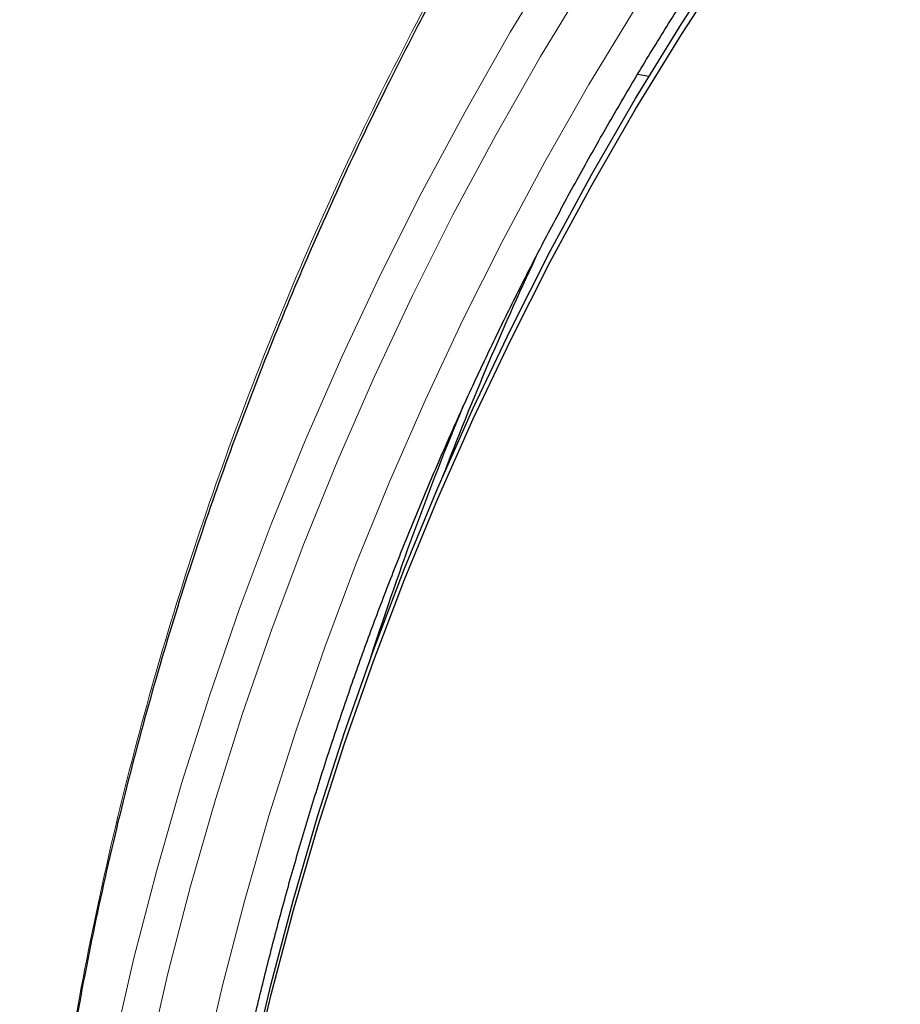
# Model space of a CAD drawing. Header units: millimetres. Extents: x 8 to 2230, y 12 to 2204.
# Tile 56 of 162: x 1030 to 1041, y 1883 to 1896. Entities that reach past the tile are written whole.
import ezdxf

# ---------------------------------------------------------------- set-up
doc = ezdxf.new("R2010")
doc.units = ezdxf.units.MM

msp = doc.modelspace()

# ---------------------------------------------------------------- linework, layer by layer
at = {"color": 7, "linetype": 'Continuous', "lineweight": 30}
msp.add_line((1037.774, 1895.157), (1037.921, 1895.13), dxfattribs=at)
at = {"color": 252, "linetype": 'Continuous', "lineweight": 0, "flags": 128}
for points in [[(1029.846, 1875.008), (1029.849, 1875.065), (1029.93, 1876.27), (1030.042, 1877.472), (1030.187, 1878.671), (1030.364, 1879.866), (1030.572, 1881.056), (1030.812, 1882.241), (1031.083, 1883.419), (1031.386, 1884.589), (1031.72, 1885.751), (1032.085, 1886.904), (1032.48, 1888.048), (1032.906, 1889.181), (1033.362, 1890.302), (1033.848, 1891.412), (1034.363, 1892.509), (1034.907, 1893.592), (1035.48, 1894.66), (1036.081, 1895.714), (1036.71, 1896.752)], [(1037.105, 1896.42), (1036.483, 1895.393), (1035.887, 1894.349), (1035.32, 1893.291), (1034.782, 1892.219), (1034.272, 1891.133), (1033.791, 1890.035), (1033.34, 1888.924), (1032.918, 1887.802), (1032.526, 1886.67), (1032.165, 1885.528), (1031.835, 1884.378), (1031.535, 1883.219), (1031.266, 1882.053)], [(1031.991, 1881.891), (1032.255, 1883.039), (1032.55, 1884.179), (1032.876, 1885.312), (1033.231, 1886.435), (1033.617, 1887.549), (1034.031, 1888.653), (1034.476, 1889.746), (1034.949, 1890.827), (1035.451, 1891.896), (1035.981, 1892.951), (1036.539, 1893.992), (1037.124, 1895.019), (1037.737, 1896.03)]]:
    msp.add_lwpolyline(points, dxfattribs=at)
at = {"color": 7, "linetype": 'Continuous', "lineweight": 30, "flags": 128}
for points in [[(1031.618, 1872.583), (1031.618, 1872.775), (1031.639, 1873.931), (1031.69, 1875.087), (1031.772, 1876.24), (1031.885, 1877.392), (1032.029, 1878.539), (1032.203, 1879.683), (1032.407, 1880.822), (1032.642, 1881.955), (1032.907, 1883.082), (1033.202, 1884.201), (1033.527, 1885.313), (1033.881, 1886.416), (1034.265, 1887.509), (1034.677, 1888.593), (1035.118, 1889.665), (1035.588, 1890.725), (1036.086, 1891.773), (1036.612, 1892.808), (1037.165, 1893.829), (1037.745, 1894.836), (1038.352, 1895.827), (1038.985, 1896.802)], [(1032.642, 1881.812), (1032.907, 1882.939), (1033.202, 1884.058), (1033.527, 1885.17), (1033.881, 1886.273), (1034.265, 1887.366), (1034.677, 1888.449), (1035.118, 1889.522), (1035.588, 1890.582), (1036.086, 1891.63), (1036.612, 1892.665), (1037.165, 1893.686), (1037.745, 1894.693), (1038.352, 1895.684), (1038.985, 1896.659)]]:
    msp.add_lwpolyline(points, dxfattribs=at)
at = {"color": 7, "linetype": 'Continuous', "lineweight": 30}
for centre, radius, start, end in [((1075.503, 1874.414), 43.162, 154.7628, 159.0953), ((1075.42, 1874.159), 43.273, 157.4454, 162.2578)]:
    msp.add_arc(centre, radius, start, end, dxfattribs=at)
at = {"color": 252, "linetype": 'Continuous', "lineweight": 0}
msp.add_open_spline([(1076.776, 1920.944), (1075.384, 1920.909), (1072.6, 1920.839), (1068.457, 1920.275), (1064.38, 1919.38), (1060.399, 1918.128), (1056.547, 1916.537), (1052.853, 1914.618), (1049.346, 1912.385), (1046.054, 1909.857), (1043.003, 1907.054), (1040.216, 1903.996), (1037.715, 1900.709), (1035.521, 1897.217), (1033.649, 1893.549), (1032.114, 1889.732), (1030.931, 1885.798), (1030.102, 1881.776), (1029.653, 1877.699), (1029.535, 1873.988), (1029.732, 1871.656), (1029.813, 1870.686)], degree=3, knots=[0, 0, 0, 0, 0.0534409, 0.1068817, 0.1603226, 0.2137634, 0.2672043, 0.3206451, 0.374086, 0.4275268, 0.4809677, 0.5344086, 0.5878494, 0.6412903, 0.6947311, 0.748172, 0.8016128, 0.8550537, 0.9084945, 0.9619354, 1, 1, 1, 1], dxfattribs=at)
at = {"color": 7, "linetype": 'Continuous', "lineweight": 30}
for points, knots in [([(1076.776, 1920.958), (1076.605, 1920.959), (1076, 1920.963), (1074.969, 1920.931), (1073.693, 1920.865), (1072.443, 1920.764), (1071.228, 1920.635), (1070.048, 1920.479), (1068.903, 1920.299), (1067.786, 1920.097), (1066.631, 1919.86), (1065.442, 1919.587), (1064.226, 1919.273), (1063.051, 1918.938), (1061.919, 1918.585), (1060.828, 1918.216), (1059.748, 1917.823), (1058.682, 1917.407), (1057.634, 1916.968), (1056.633, 1916.522), (1055.679, 1916.071), (1054.772, 1915.618), (1053.911, 1915.164), (1053.069, 1914.699), (1052.248, 1914.224), (1051.452, 1913.74), (1050.705, 1913.266), (1050.007, 1912.804), (1049.264, 1912.293), (1048.476, 1911.726), (1047.64, 1911.096), (1046.843, 1910.467), (1046.084, 1909.84), (1045.366, 1909.221), (1044.686, 1908.611), (1044.043, 1908.012), (1043.433, 1907.421), (1042.85, 1906.836), (1042.294, 1906.258), (1041.764, 1905.689), (1041.255, 1905.124), (1040.754, 1904.549), (1040.248, 1903.947), (1039.733, 1903.313), (1039.21, 1902.645), (1038.681, 1901.942), (1038.148, 1901.204), (1037.612, 1900.429), (1037.074, 1899.617), (1036.539, 1898.773), (1036.01, 1897.895), (1035.488, 1896.983), (1034.971, 1896.033), (1034.429, 1894.979), (1033.872, 1893.821), (1033.311, 1892.564), (1032.784, 1891.283), (1032.293, 1889.981), (1031.839, 1888.66), (1031.414, 1887.29), (1031.023, 1885.87), (1030.671, 1884.402), (1030.367, 1882.918), (1030.154, 1881.657), (1030.008, 1880.628), (1029.91, 1879.834), (1029.827, 1879.037), (1029.758, 1878.237), (1029.703, 1877.439), (1029.664, 1876.658), (1029.638, 1875.904), (1029.625, 1875.187), (1029.622, 1874.508), (1029.629, 1873.867), (1029.643, 1873.262), (1029.664, 1872.666), (1029.693, 1872.081), (1029.728, 1871.514), (1029.766, 1870.999), (1029.794, 1870.673), (1029.808, 1870.518)], [0, 0, 0, 0, 0.006544, 0.023188, 0.039523, 0.055546, 0.071256, 0.086381, 0.101201, 0.115716, 0.129924, 0.146436, 0.162509, 0.178141, 0.193331, 0.208079, 0.222382, 0.237481, 0.252054, 0.266105, 0.279635, 0.292647, 0.305143, 0.317126, 0.329717, 0.341695, 0.353066, 0.363834, 0.374004, 0.387878, 0.401352, 0.414431, 0.427118, 0.439415, 0.451115, 0.462443, 0.473398, 0.483983, 0.494402, 0.504436, 0.514088, 0.523822, 0.533964, 0.544517, 0.555482, 0.566837, 0.578605, 0.59079, 0.603391, 0.616412, 0.629609, 0.643212, 0.657223, 0.67164, 0.689316, 0.707215, 0.725199, 0.743263, 0.761405, 0.77962, 0.799171, 0.818799, 0.838501, 0.858276, 0.868662, 0.879068, 0.889493, 0.899937, 0.9104, 0.920692, 0.930493, 0.939797, 0.948606, 0.95692, 0.964741, 0.97207, 0.980075, 0.987398, 0.994039, 1, 1, 1, 1]), ([(1031.918, 1878.468), (1031.934, 1878.584), (1031.981, 1878.945), (1032.074, 1879.549), (1032.197, 1880.278), (1032.333, 1881.005), (1032.481, 1881.73), (1032.641, 1882.452), (1032.814, 1883.171), (1032.998, 1883.888), (1033.195, 1884.602), (1033.404, 1885.312), (1033.625, 1886.018), (1033.858, 1886.721), (1034.102, 1887.421), (1034.359, 1888.115), (1034.627, 1888.806), (1034.907, 1889.492), (1035.199, 1890.174), (1035.502, 1890.851), (1035.816, 1891.522), (1036.142, 1892.189), (1036.479, 1892.85), (1036.827, 1893.505), (1037.187, 1894.155), (1037.557, 1894.798), (1037.938, 1895.436), (1038.33, 1896.067), (1038.733, 1896.692), (1039.146, 1897.31), (1039.569, 1897.921), (1040.003, 1898.525), (1040.447, 1899.122), (1040.901, 1899.712), (1041.365, 1900.294), (1041.839, 1900.869), (1042.323, 1901.435), (1042.816, 1901.994), (1043.318, 1902.545), (1043.83, 1903.087), (1044.351, 1903.621), (1044.88, 1904.146), (1045.419, 1904.663), (1045.966, 1905.171), (1046.522, 1905.669), (1047.087, 1906.159), (1047.659, 1906.639), (1048.24, 1907.11), (1048.828, 1907.571), (1049.424, 1908.023), (1050.028, 1908.465), (1050.639, 1908.897), (1051.257, 1909.319), (1051.883, 1909.73), (1052.515, 1910.132), (1053.154, 1910.523), (1053.8, 1910.903), (1054.452, 1911.273), (1055.11, 1911.633), (1055.774, 1911.981), (1056.444, 1912.319), (1057.12, 1912.645), (1057.801, 1912.961), (1058.487, 1913.265), (1059.179, 1913.558), (1059.875, 1913.84), (1060.576, 1914.11), (1061.281, 1914.369), (1061.991, 1914.616), (1062.705, 1914.852), (1063.423, 1915.076), (1064.144, 1915.288), (1064.869, 1915.489), (1065.597, 1915.677), (1066.328, 1915.854), (1067.062, 1916.018), (1067.799, 1916.171), (1068.539, 1916.312), (1069.28, 1916.44), (1070.024, 1916.556), (1070.77, 1916.661), (1071.517, 1916.753), (1072.266, 1916.832), (1073.016, 1916.9), (1073.766, 1916.955), (1074.518, 1916.998), (1075.271, 1917.029), (1076.023, 1917.048), (1076.525, 1917.05), (1076.776, 1917.051)], [0, 0, 0, 0, 0.005519, 0.017085, 0.028651, 0.040217, 0.051783, 0.063348, 0.074914, 0.08648, 0.098046, 0.109611, 0.121177, 0.132742, 0.144308, 0.155873, 0.167439, 0.179004, 0.19057, 0.202135, 0.2137, 0.225265, 0.236831, 0.248396, 0.259961, 0.271526, 0.283091, 0.294656, 0.306221, 0.317785, 0.32935, 0.340915, 0.352479, 0.364044, 0.375609, 0.387173, 0.398737, 0.410302, 0.421866, 0.43343, 0.444994, 0.456558, 0.468122, 0.479686, 0.49125, 0.502814, 0.514378, 0.525942, 0.537505, 0.549069, 0.560633, 0.572196, 0.58376, 0.595323, 0.606886, 0.61845, 0.630013, 0.641576, 0.653139, 0.664703, 0.676266, 0.687829, 0.699392, 0.710955, 0.722517, 0.73408, 0.745643, 0.757206, 0.768769, 0.780331, 0.791894, 0.803457, 0.815019, 0.826582, 0.838144, 0.849707, 0.861269, 0.872832, 0.884394, 0.895957, 0.907519, 0.919082, 0.930644, 0.942206, 0.953769, 0.965331, 0.976893, 0.988456, 1, 1, 1, 1])]:
    msp.add_open_spline(points, degree=3, knots=knots, dxfattribs=at)

doc.saveas('drawing.dxf')
